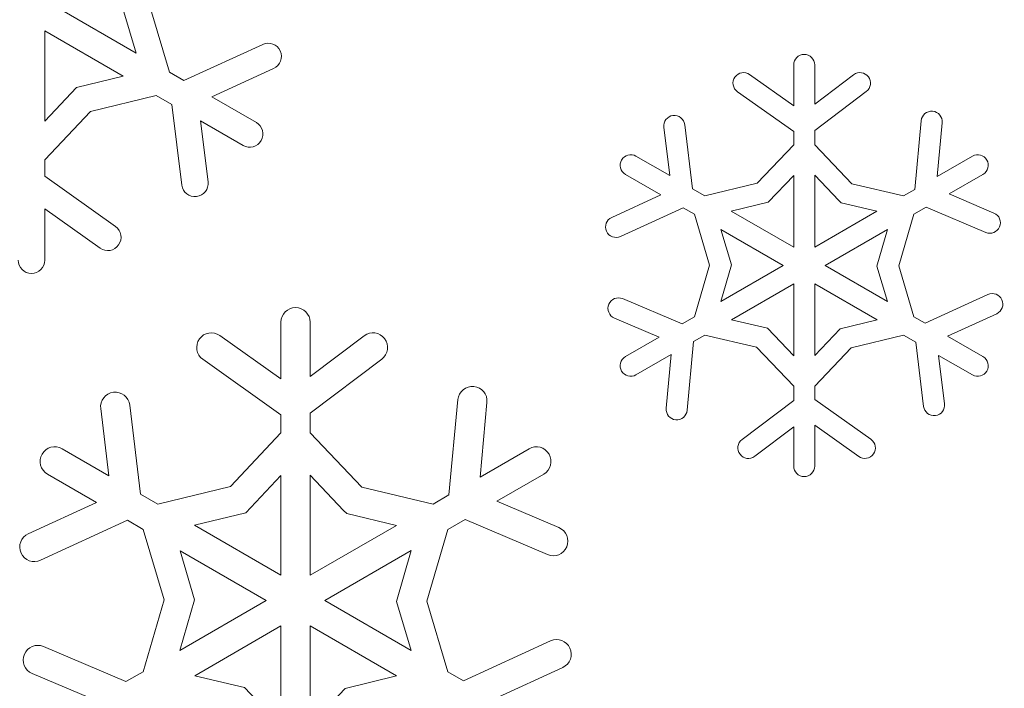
# Model space of a CAD drawing. Header units: centimetres. Extents: x -132 to 124, y -95 to 91.
# Tile 30 of 56: x -74.28 to -69.17, y 65.17 to 68.64. Entities that reach past the tile are written whole.
import ezdxf

# ---------------------------------------------------------------- set-up
doc = ezdxf.new("R2010")
doc.units = ezdxf.units.CM
doc.header["$MEASUREMENT"] = 0
doc.layers.add('Layer 1', color=7, linetype='Continuous')

msp = doc.modelspace()

# ---------------------------------------------------------------- linework, layer by layer
at = {"layer": 'Layer 1', "lineweight": 5}
for points, knots in [([(-73.03047, 68.91958), (-73.03047, 68.91958), (-73.41878, 69.08465), (-73.41878, 69.08465), (-73.41878, 69.08465), (-73.41878, 69.08465), (-73.49975, 69.03798), (-73.49975, 69.03798), (-73.49975, 69.03798), (-73.49975, 69.03798), (-73.59848, 68.70052), (-73.59848, 68.70052), (-73.59848, 68.70052), (-73.59848, 68.70052), (-73.49975, 68.36933), (-73.49975, 68.36933), (-73.49975, 68.36933), (-73.49975, 68.36933), (-73.42557, 68.3265), (-73.42557, 68.3265), (-73.42557, 68.3265), (-73.42557, 68.3265), (-73.01619, 68.51421), (-73.01619, 68.51421)], [0, 0, 0, 0, 0.1428571, 0.1428571, 0.1428571, 0.1428571, 0.2857143, 0.2857143, 0.2857143, 0.2857143, 0.4285714, 0.4285714, 0.4285714, 0.4285714, 0.5714286, 0.5714286, 0.5714286, 0.5714286, 0.7142857, 0.7142857, 0.7142857, 0.7142857, 1, 1, 1, 1]), ([(-73.67178, 68.93856), (-73.67178, 68.93856), (-74.0789, 68.70366), (-74.0789, 68.70366), (-74.0789, 68.70366), (-74.0789, 68.70366), (-73.673, 68.46946), (-73.673, 68.46946), (-73.673, 68.46946), (-73.673, 68.46946), (-73.74178, 68.69983), (-73.74178, 68.69983), (-73.74178, 68.69983), (-73.74178, 68.69983), (-73.67178, 68.93856), (-73.67178, 68.93856)], [0, 0, 0, 0, 0.2, 0.2, 0.2, 0.2, 0.4, 0.4, 0.4, 0.4, 0.6, 0.6, 0.6, 0.6, 1, 1, 1, 1]), ([(-73.74074, 68.34931), (-73.74074, 68.34931), (-74.14768, 68.58438), (-74.14768, 68.58438), (-74.14768, 68.58438), (-74.14768, 68.58438), (-74.14768, 68.1158), (-74.14768, 68.1158), (-74.14768, 68.1158), (-74.14768, 68.1158), (-73.98243, 68.29063), (-73.98243, 68.29063), (-73.98243, 68.29063), (-73.98243, 68.29063), (-73.74074, 68.34931), (-73.74074, 68.34931)], [0, 0, 0, 0, 0.2, 0.2, 0.2, 0.2, 0.4, 0.4, 0.4, 0.4, 0.6, 0.6, 0.6, 0.6, 1, 1, 1, 1]), ([(-73.01619, 68.51421), (-72.98171, 68.53005), (-72.94097, 68.51473), (-72.9253, 68.48043), (-72.9253, 68.48043), (-72.90945, 68.44595), (-72.9246, 68.40503), (-72.95925, 68.38918)], [0, 0, 0, 0, 0.3333333, 0.3333333, 0.3333333, 0.3333333, 1, 1, 1, 1]), ([(-70.4882, 68.35767), (-70.4882, 68.35767), (-70.25939, 68.19538), (-70.25939, 68.19538), (-70.25939, 68.19538), (-70.25939, 68.19538), (-70.25939, 68.40729), (-70.25939, 68.40729)], [0, 0, 0, 0, 0.3333333, 0.3333333, 0.3333333, 0.3333333, 1, 1, 1, 1]), ([(-70.15004, 68.40729), (-70.15004, 68.40729), (-70.15004, 68.20461), (-70.15004, 68.20461), (-70.15004, 68.20461), (-70.15004, 68.20461), (-69.94805, 68.3568), (-69.94805, 68.3568)], [0, 0, 0, 0, 0.3333333, 0.3333333, 0.3333333, 0.3333333, 1, 1, 1, 1]), ([(-72.95925, 68.38918), (-72.95925, 68.38918), (-73.27965, 68.24222), (-73.27965, 68.24222), (-73.27965, 68.24222), (-73.27965, 68.24222), (-73.04893, 68.10901), (-73.04893, 68.10901)], [0, 0, 0, 0, 0.3333333, 0.3333333, 0.3333333, 0.3333333, 1, 1, 1, 1]), ([(-70.55141, 68.26869), (-70.57596, 68.2861), (-70.58188, 68.32023), (-70.56429, 68.34478), (-70.56429, 68.34478), (-70.5467, 68.36933), (-70.51275, 68.37508), (-70.4882, 68.35767)], [0, 0, 0, 0, 0.3333333, 0.3333333, 0.3333333, 0.3333333, 1, 1, 1, 1]), ([(-69.94805, 68.3568), (-69.92385, 68.3749), (-69.88972, 68.3702), (-69.87161, 68.346), (-69.87161, 68.346), (-69.85332, 68.32197), (-69.8582, 68.28767), (-69.88223, 68.26956)], [0, 0, 0, 0, 0.3333333, 0.3333333, 0.3333333, 0.3333333, 1, 1, 1, 1]), ([(-73.43636, 67.78461), (-73.43636, 67.78461), (-73.48756, 68.20321), (-73.48756, 68.20321), (-73.48756, 68.20321), (-73.48756, 68.20321), (-73.56853, 68.24988), (-73.56853, 68.24988), (-73.56853, 68.24988), (-73.56853, 68.24988), (-73.91034, 68.16682), (-73.91034, 68.16682), (-73.91034, 68.16682), (-73.91034, 68.16682), (-74.14768, 67.91573), (-74.14768, 67.91573), (-74.14768, 67.91573), (-74.14768, 67.91573), (-74.14768, 67.82988), (-74.14768, 67.82988), (-74.14768, 67.82988), (-74.14768, 67.82988), (-73.78044, 67.56956), (-73.78044, 67.56956)], [0, 0, 0, 0, 0.1428571, 0.1428571, 0.1428571, 0.1428571, 0.2857143, 0.2857143, 0.2857143, 0.2857143, 0.4285714, 0.4285714, 0.4285714, 0.4285714, 0.5714286, 0.5714286, 0.5714286, 0.5714286, 0.7142857, 0.7142857, 0.7142857, 0.7142857, 1, 1, 1, 1]), ([(-70.82496, 68.09769), (-70.82496, 68.09769), (-70.78404, 67.76493), (-70.78404, 67.76493), (-70.78404, 67.76493), (-70.78404, 67.76493), (-70.71996, 67.72784), (-70.71996, 67.72784), (-70.71996, 67.72784), (-70.71996, 67.72784), (-70.44832, 67.79384), (-70.44832, 67.79384), (-70.44832, 67.79384), (-70.44832, 67.79384), (-70.25939, 67.99356), (-70.25939, 67.99356), (-70.25939, 67.99356), (-70.25939, 67.99356), (-70.25939, 68.06165), (-70.25939, 68.06165), (-70.25939, 68.06165), (-70.25939, 68.06165), (-70.55141, 68.26869), (-70.55141, 68.26869)], [0, 0, 0, 0, 0.1428571, 0.1428571, 0.1428571, 0.1428571, 0.2857143, 0.2857143, 0.2857143, 0.2857143, 0.4285714, 0.4285714, 0.4285714, 0.4285714, 0.5714286, 0.5714286, 0.5714286, 0.5714286, 0.7142857, 0.7142857, 0.7142857, 0.7142857, 1, 1, 1, 1]), ([(-69.88223, 68.26956), (-69.88223, 68.26956), (-70.15004, 68.06774), (-70.15004, 68.06774), (-70.15004, 68.06774), (-70.15004, 68.06774), (-70.15004, 67.99374), (-70.15004, 67.99374), (-70.15004, 67.99374), (-70.15004, 67.99374), (-69.95711, 67.79157), (-69.95711, 67.79157), (-69.95711, 67.79157), (-69.95711, 67.79157), (-69.68964, 67.72784), (-69.68964, 67.72784), (-69.68964, 67.72784), (-69.68964, 67.72784), (-69.63079, 67.7618), (-69.63079, 67.7618), (-69.63079, 67.7618), (-69.63079, 67.7618), (-69.59736, 68.11824), (-69.59736, 68.11824)], [0, 0, 0, 0, 0.1428571, 0.1428571, 0.1428571, 0.1428571, 0.2857143, 0.2857143, 0.2857143, 0.2857143, 0.4285714, 0.4285714, 0.4285714, 0.4285714, 0.5714286, 0.5714286, 0.5714286, 0.5714286, 0.7142857, 0.7142857, 0.7142857, 0.7142857, 1, 1, 1, 1]), ([(-70.93344, 68.08428), (-70.9371, 68.11423), (-70.91586, 68.14157), (-70.88591, 68.14523), (-70.88591, 68.14523), (-70.85578, 68.14889), (-70.82862, 68.12764), (-70.82496, 68.09769)], [0, 0, 0, 0, 0.3333333, 0.3333333, 0.3333333, 0.3333333, 1, 1, 1, 1]), ([(-69.59736, 68.11824), (-69.59457, 68.14819), (-69.56793, 68.17013), (-69.53798, 68.16734), (-69.53798, 68.16734), (-69.50785, 68.16456), (-69.48574, 68.13774), (-69.4887, 68.10779)], [0, 0, 0, 0, 0.3333333, 0.3333333, 0.3333333, 0.3333333, 1, 1, 1, 1]), ([(-73.11771, 67.98973), (-73.11771, 67.98973), (-73.33833, 68.11702), (-73.33833, 68.11702), (-73.33833, 68.11702), (-73.33833, 68.11702), (-73.29985, 67.8015), (-73.29985, 67.8015)], [0, 0, 0, 0, 0.3333333, 0.3333333, 0.3333333, 0.3333333, 1, 1, 1, 1]), ([(-69.4887, 68.10779), (-69.4887, 68.10779), (-69.51499, 67.82866), (-69.51499, 67.82866), (-69.51499, 67.82866), (-69.51499, 67.82866), (-69.33146, 67.93471), (-69.33146, 67.93471)], [0, 0, 0, 0, 0.3333333, 0.3333333, 0.3333333, 0.3333333, 1, 1, 1, 1]), ([(-71.07814, 67.93471), (-71.07814, 67.93471), (-70.90262, 67.83337), (-70.90262, 67.83337), (-70.90262, 67.83337), (-70.90262, 67.83337), (-70.93344, 68.08428), (-70.93344, 68.08428)], [0, 0, 0, 0, 0.3333333, 0.3333333, 0.3333333, 0.3333333, 1, 1, 1, 1]), ([(-71.20421, 67.6171), (-71.20421, 67.6171), (-70.94946, 67.73394), (-70.94946, 67.73394), (-70.94946, 67.73394), (-70.94946, 67.73394), (-71.13282, 67.83981), (-71.13282, 67.83981)], [0, 0, 0, 0, 0.3333333, 0.3333333, 0.3333333, 0.3333333, 1, 1, 1, 1]), ([(-70.5831, 67.64879), (-70.5831, 67.64879), (-70.25939, 67.46195), (-70.25939, 67.46195), (-70.25939, 67.46195), (-70.25939, 67.46195), (-70.25939, 67.83441), (-70.25939, 67.83441), (-70.25939, 67.83441), (-70.25939, 67.83441), (-70.39103, 67.69546), (-70.39103, 67.69546), (-70.39103, 67.69546), (-70.39103, 67.69546), (-70.5831, 67.64879), (-70.5831, 67.64879)], [0, 0, 0, 0, 0.2, 0.2, 0.2, 0.2, 0.4, 0.4, 0.4, 0.4, 0.6, 0.6, 0.6, 0.6, 1, 1, 1, 1]), ([(-70.15004, 67.83546), (-70.15004, 67.83546), (-70.15004, 67.46195), (-70.15004, 67.46195), (-70.15004, 67.46195), (-70.15004, 67.46195), (-69.82755, 67.64827), (-69.82755, 67.64827), (-69.82755, 67.64827), (-69.82755, 67.64827), (-70.01352, 67.69232), (-70.01352, 67.69232), (-70.01352, 67.69232), (-70.01352, 67.69232), (-70.02484, 67.70416), (-70.02484, 67.70416), (-70.02484, 67.70416), (-70.02484, 67.70416), (-70.15004, 67.83546), (-70.15004, 67.83546)], [0, 0, 0, 0, 0.1666667, 0.1666667, 0.1666667, 0.1666667, 0.3333333, 0.3333333, 0.3333333, 0.3333333, 0.5, 0.5, 0.5, 0.5, 0.6666667, 0.6666667, 0.6666667, 0.6666667, 1, 1, 1, 1]), ([(-69.27679, 67.83981), (-69.27679, 67.83981), (-69.45213, 67.73864), (-69.45213, 67.73864), (-69.45213, 67.73864), (-69.45213, 67.73864), (-69.2195, 67.63956), (-69.2195, 67.63956)], [0, 0, 0, 0, 0.3333333, 0.3333333, 0.3333333, 0.3333333, 1, 1, 1, 1]), ([(-73.29985, 67.8015), (-73.29514, 67.76389), (-73.32196, 67.72941), (-73.35957, 67.72471), (-73.35957, 67.72471), (-73.39718, 67.72001), (-73.43166, 67.74682), (-73.43636, 67.78461)], [0, 0, 0, 0, 0.3333333, 0.3333333, 0.3333333, 0.3333333, 1, 1, 1, 1]), ([(-73.86002, 67.4576), (-73.86002, 67.4576), (-74.14768, 67.6615), (-74.14768, 67.6615), (-74.14768, 67.6615), (-74.14768, 67.6615), (-74.14768, 67.39526), (-74.14768, 67.39526)], [0, 0, 0, 0, 0.3333333, 0.3333333, 0.3333333, 0.3333333, 1, 1, 1, 1]), ([(-71.14745, 67.19536), (-71.14745, 67.19536), (-70.83889, 67.06424), (-70.83889, 67.06424), (-70.83889, 67.06424), (-70.83889, 67.06424), (-70.77464, 67.1015), (-70.77464, 67.1015), (-70.77464, 67.1015), (-70.77464, 67.1015), (-70.69593, 67.36949), (-70.69593, 67.36949), (-70.69593, 67.36949), (-70.69593, 67.36949), (-70.77464, 67.63294), (-70.77464, 67.63294), (-70.77464, 67.63294), (-70.77464, 67.63294), (-70.83349, 67.66707), (-70.83349, 67.66707), (-70.83349, 67.66707), (-70.83349, 67.66707), (-71.15876, 67.51767), (-71.15876, 67.51767)], [0, 0, 0, 0, 0.1428571, 0.1428571, 0.1428571, 0.1428571, 0.2857143, 0.2857143, 0.2857143, 0.2857143, 0.4285714, 0.4285714, 0.4285714, 0.4285714, 0.5714286, 0.5714286, 0.5714286, 0.5714286, 0.7142857, 0.7142857, 0.7142857, 0.7142857, 1, 1, 1, 1]), ([(-69.26199, 67.53909), (-69.26199, 67.53909), (-69.57071, 67.67003), (-69.57071, 67.67003), (-69.57071, 67.67003), (-69.57071, 67.67003), (-69.63514, 67.63294), (-69.63514, 67.63294), (-69.63514, 67.63294), (-69.63514, 67.63294), (-69.71367, 67.36479), (-69.71367, 67.36479), (-69.71367, 67.36479), (-69.71367, 67.36479), (-69.63497, 67.1015), (-69.63497, 67.1015), (-69.63497, 67.1015), (-69.63497, 67.1015), (-69.57611, 67.06738), (-69.57611, 67.06738), (-69.57611, 67.06738), (-69.57611, 67.06738), (-69.25067, 67.21678), (-69.25067, 67.21678)], [0, 0, 0, 0, 0.1428571, 0.1428571, 0.1428571, 0.1428571, 0.2857143, 0.2857143, 0.2857143, 0.2857143, 0.4285714, 0.4285714, 0.4285714, 0.4285714, 0.5714286, 0.5714286, 0.5714286, 0.5714286, 0.7142857, 0.7142857, 0.7142857, 0.7142857, 1, 1, 1, 1]), ([(-69.2195, 67.63956), (-69.19164, 67.62789), (-69.17858, 67.59585), (-69.19042, 67.56799), (-69.19042, 67.56799), (-69.20226, 67.54031), (-69.2343, 67.52725), (-69.26199, 67.53909)], [0, 0, 0, 0, 0.3333333, 0.3333333, 0.3333333, 0.3333333, 1, 1, 1, 1]), ([(-71.15876, 67.51767), (-71.1861, 67.50513), (-71.21866, 67.51732), (-71.2312, 67.54466), (-71.2312, 67.54466), (-71.24357, 67.57217), (-71.23155, 67.60456), (-71.20421, 67.6171)], [0, 0, 0, 0, 0.3333333, 0.3333333, 0.3333333, 0.3333333, 1, 1, 1, 1]), ([(-73.78044, 67.56956), (-73.74945, 67.54745), (-73.74213, 67.50461), (-73.76425, 67.47379), (-73.76425, 67.47379), (-73.78619, 67.4428), (-73.82902, 67.43548), (-73.86002, 67.4576)], [0, 0, 0, 0, 0.3333333, 0.3333333, 0.3333333, 0.3333333, 1, 1, 1, 1]), ([(-70.63777, 67.18056), (-70.63777, 67.18056), (-70.31442, 67.36722), (-70.31442, 67.36722), (-70.31442, 67.36722), (-70.31442, 67.36722), (-70.63673, 67.55337), (-70.63673, 67.55337), (-70.63673, 67.55337), (-70.63673, 67.55337), (-70.58205, 67.37036), (-70.58205, 67.37036), (-70.58205, 67.37036), (-70.58205, 67.37036), (-70.63777, 67.18056), (-70.63777, 67.18056)], [0, 0, 0, 0, 0.2, 0.2, 0.2, 0.2, 0.4, 0.4, 0.4, 0.4, 0.6, 0.6, 0.6, 0.6, 1, 1, 1, 1]), ([(-69.77183, 67.55389), (-69.77183, 67.55389), (-70.09536, 67.36722), (-70.09536, 67.36722), (-70.09536, 67.36722), (-70.09536, 67.36722), (-69.77288, 67.18108), (-69.77288, 67.18108), (-69.77288, 67.18108), (-69.77288, 67.18108), (-69.82755, 67.36426), (-69.82755, 67.36426), (-69.82755, 67.36426), (-69.82755, 67.36426), (-69.77183, 67.55389), (-69.77183, 67.55389)], [0, 0, 0, 0, 0.2, 0.2, 0.2, 0.2, 0.4, 0.4, 0.4, 0.4, 0.6, 0.6, 0.6, 0.6, 1, 1, 1, 1]), ([(-70.25939, 66.89899), (-70.25939, 66.89899), (-70.25939, 67.27232), (-70.25939, 67.27232), (-70.25939, 67.27232), (-70.25939, 67.27232), (-70.58188, 67.08618), (-70.58188, 67.08618), (-70.58188, 67.08618), (-70.58188, 67.08618), (-70.39608, 67.04195), (-70.39608, 67.04195), (-70.39608, 67.04195), (-70.39608, 67.04195), (-70.25939, 66.89899), (-70.25939, 66.89899)], [0, 0, 0, 0, 0.2, 0.2, 0.2, 0.2, 0.4, 0.4, 0.4, 0.4, 0.6, 0.6, 0.6, 0.6, 1, 1, 1, 1]), ([(-69.82651, 67.08566), (-69.82651, 67.08566), (-70.15004, 67.27232), (-70.15004, 67.27232), (-70.15004, 67.27232), (-70.15004, 67.27232), (-70.15004, 66.89986), (-70.15004, 66.89986), (-70.15004, 66.89986), (-70.15004, 66.89986), (-70.01875, 67.03899), (-70.01875, 67.03899), (-70.01875, 67.03899), (-70.01875, 67.03899), (-69.82651, 67.08566), (-69.82651, 67.08566)], [0, 0, 0, 0, 0.2, 0.2, 0.2, 0.2, 0.4, 0.4, 0.4, 0.4, 0.6, 0.6, 0.6, 0.6, 1, 1, 1, 1]), ([(-69.25067, 67.21678), (-69.22333, 67.22931), (-69.19094, 67.21713), (-69.1784, 67.18961), (-69.1784, 67.18961), (-69.16587, 67.16228), (-69.17806, 67.12989), (-69.20539, 67.11735)], [0, 0, 0, 0, 0.3333333, 0.3333333, 0.3333333, 0.3333333, 1, 1, 1, 1]), ([(-71.19011, 67.09471), (-71.21797, 67.10655), (-71.23085, 67.13859), (-71.21919, 67.16645), (-71.21919, 67.16645), (-71.20752, 67.19414), (-71.17531, 67.2072), (-71.14745, 67.19536)], [0, 0, 0, 0, 0.3333333, 0.3333333, 0.3333333, 0.3333333, 1, 1, 1, 1]), ([(-73.2389, 67.00417), (-73.2389, 67.00417), (-72.92164, 66.77902), (-72.92164, 66.77902), (-72.92164, 66.77902), (-72.92164, 66.77902), (-72.92164, 67.07295), (-72.92164, 67.07295)], [0, 0, 0, 0, 0.3333333, 0.3333333, 0.3333333, 0.3333333, 1, 1, 1, 1]), ([(-72.76963, 67.07295), (-72.76963, 67.07295), (-72.76963, 66.7919), (-72.76963, 66.7919), (-72.76963, 66.7919), (-72.76963, 66.7919), (-72.48928, 67.00295), (-72.48928, 67.00295)], [0, 0, 0, 0, 0.3333333, 0.3333333, 0.3333333, 0.3333333, 1, 1, 1, 1]), ([(-71.13282, 66.89464), (-71.13282, 66.89464), (-70.95747, 66.99581), (-70.95747, 66.99581), (-70.95747, 66.99581), (-70.95747, 66.99581), (-71.19011, 67.09471), (-71.19011, 67.09471)], [0, 0, 0, 0, 0.3333333, 0.3333333, 0.3333333, 0.3333333, 1, 1, 1, 1]), ([(-69.20539, 67.11735), (-69.20539, 67.11735), (-69.46014, 67.00051), (-69.46014, 67.00051), (-69.46014, 67.00051), (-69.46014, 67.00051), (-69.27679, 66.89464), (-69.27679, 66.89464)], [0, 0, 0, 0, 0.3333333, 0.3333333, 0.3333333, 0.3333333, 1, 1, 1, 1]), ([(-73.32666, 66.88071), (-73.36079, 66.90509), (-73.3688, 66.95228), (-73.3446, 66.98623), (-73.3446, 66.98623), (-73.32039, 67.02036), (-73.27303, 67.02854), (-73.2389, 67.00417)], [0, 0, 0, 0, 0.3333333, 0.3333333, 0.3333333, 0.3333333, 1, 1, 1, 1]), ([(-72.48928, 67.00295), (-72.45585, 67.0282), (-72.40831, 67.02158), (-72.38306, 66.98815), (-72.38306, 66.98815), (-72.35764, 66.95471), (-72.36443, 66.90718), (-72.39786, 66.88193)], [0, 0, 0, 0, 0.3333333, 0.3333333, 0.3333333, 0.3333333, 1, 1, 1, 1]), ([(-70.52738, 66.46489), (-70.52738, 66.46489), (-70.25939, 66.66653), (-70.25939, 66.66653), (-70.25939, 66.66653), (-70.25939, 66.66653), (-70.25939, 66.74071), (-70.25939, 66.74071), (-70.25939, 66.74071), (-70.25939, 66.74071), (-70.4525, 66.94287), (-70.4525, 66.94287), (-70.4525, 66.94287), (-70.4525, 66.94287), (-70.71996, 67.0066), (-70.71996, 67.0066), (-70.71996, 67.0066), (-70.71996, 67.0066), (-70.77864, 66.97265), (-70.77864, 66.97265), (-70.77864, 66.97265), (-70.77864, 66.97265), (-70.81225, 66.61621), (-70.81225, 66.61621)], [0, 0, 0, 0, 0.1428571, 0.1428571, 0.1428571, 0.1428571, 0.2857143, 0.2857143, 0.2857143, 0.2857143, 0.4285714, 0.4285714, 0.4285714, 0.4285714, 0.5714286, 0.5714286, 0.5714286, 0.5714286, 0.7142857, 0.7142857, 0.7142857, 0.7142857, 1, 1, 1, 1]), ([(-69.58464, 66.63676), (-69.58464, 66.63676), (-69.62539, 66.96952), (-69.62539, 66.96952), (-69.62539, 66.96952), (-69.62539, 66.96952), (-69.68982, 67.0066), (-69.68982, 67.0066), (-69.68982, 67.0066), (-69.68982, 67.0066), (-69.96146, 66.94061), (-69.96146, 66.94061), (-69.96146, 66.94061), (-69.96146, 66.94061), (-70.15004, 66.74106), (-70.15004, 66.74106), (-70.15004, 66.74106), (-70.15004, 66.74106), (-70.15004, 66.6728), (-70.15004, 66.6728), (-70.15004, 66.6728), (-70.15004, 66.6728), (-69.8582, 66.46576), (-69.8582, 66.46576)], [0, 0, 0, 0, 0.1428571, 0.1428571, 0.1428571, 0.1428571, 0.2857143, 0.2857143, 0.2857143, 0.2857143, 0.4285714, 0.4285714, 0.4285714, 0.4285714, 0.5714286, 0.5714286, 0.5714286, 0.5714286, 0.7142857, 0.7142857, 0.7142857, 0.7142857, 1, 1, 1, 1]), ([(-73.70644, 66.64355), (-73.70644, 66.64355), (-73.64967, 66.18158), (-73.64967, 66.18158), (-73.64967, 66.18158), (-73.64967, 66.18158), (-73.56052, 66.13004), (-73.56052, 66.13004), (-73.56052, 66.13004), (-73.56052, 66.13004), (-73.18335, 66.22163), (-73.18335, 66.22163), (-73.18335, 66.22163), (-73.18335, 66.22163), (-72.92164, 66.49867), (-72.92164, 66.49867), (-72.92164, 66.49867), (-72.92164, 66.49867), (-72.92164, 66.59322), (-72.92164, 66.59322), (-72.92164, 66.59322), (-72.92164, 66.59322), (-73.32666, 66.88071), (-73.32666, 66.88071)], [0, 0, 0, 0, 0.1428571, 0.1428571, 0.1428571, 0.1428571, 0.2857143, 0.2857143, 0.2857143, 0.2857143, 0.4285714, 0.4285714, 0.4285714, 0.4285714, 0.5714286, 0.5714286, 0.5714286, 0.5714286, 0.7142857, 0.7142857, 0.7142857, 0.7142857, 1, 1, 1, 1]), ([(-72.39786, 66.88193), (-72.39786, 66.88193), (-72.76963, 66.60193), (-72.76963, 66.60193), (-72.76963, 66.60193), (-72.76963, 66.60193), (-72.76963, 66.49885), (-72.76963, 66.49885), (-72.76963, 66.49885), (-72.76963, 66.49885), (-72.50164, 66.21833), (-72.50164, 66.21833), (-72.50164, 66.21833), (-72.50164, 66.21833), (-72.13057, 66.13004), (-72.13057, 66.13004), (-72.13057, 66.13004), (-72.13057, 66.13004), (-72.04891, 66.17706), (-72.04891, 66.17706), (-72.04891, 66.17706), (-72.04891, 66.17706), (-72.00259, 66.67176), (-72.00259, 66.67176)], [0, 0, 0, 0, 0.1428571, 0.1428571, 0.1428571, 0.1428571, 0.2857143, 0.2857143, 0.2857143, 0.2857143, 0.4285714, 0.4285714, 0.4285714, 0.4285714, 0.5714286, 0.5714286, 0.5714286, 0.5714286, 0.7142857, 0.7142857, 0.7142857, 0.7142857, 1, 1, 1, 1]), ([(-70.92073, 66.62666), (-70.92073, 66.62666), (-70.89479, 66.90561), (-70.89479, 66.90561), (-70.89479, 66.90561), (-70.89479, 66.90561), (-71.07814, 66.79974), (-71.07814, 66.79974)], [0, 0, 0, 0, 0.3333333, 0.3333333, 0.3333333, 0.3333333, 1, 1, 1, 1]), ([(-69.33146, 66.79974), (-69.33146, 66.79974), (-69.50698, 66.90108), (-69.50698, 66.90108), (-69.50698, 66.90108), (-69.50698, 66.90108), (-69.47616, 66.64999), (-69.47616, 66.64999)], [0, 0, 0, 0, 0.3333333, 0.3333333, 0.3333333, 0.3333333, 1, 1, 1, 1]), ([(-73.85706, 66.62492), (-73.86211, 66.66636), (-73.8325, 66.70414), (-73.79089, 66.70954), (-73.79089, 66.70954), (-73.74945, 66.71459), (-73.71149, 66.68516), (-73.70644, 66.64355)], [0, 0, 0, 0, 0.3333333, 0.3333333, 0.3333333, 0.3333333, 1, 1, 1, 1]), ([(-72.00259, 66.67176), (-71.99859, 66.71355), (-71.96167, 66.74402), (-71.91988, 66.74001), (-71.91988, 66.74001), (-71.87826, 66.73601), (-71.84762, 66.69909), (-71.85162, 66.65748)], [0, 0, 0, 0, 0.3333333, 0.3333333, 0.3333333, 0.3333333, 1, 1, 1, 1]), ([(-74.05783, 66.41701), (-74.05783, 66.41701), (-73.81422, 66.27648), (-73.81422, 66.27648), (-73.81422, 66.27648), (-73.81422, 66.27648), (-73.85706, 66.62492), (-73.85706, 66.62492)], [0, 0, 0, 0, 0.3333333, 0.3333333, 0.3333333, 0.3333333, 1, 1, 1, 1]), ([(-71.85162, 66.65748), (-71.85162, 66.65748), (-71.88784, 66.27004), (-71.88784, 66.27004), (-71.88784, 66.27004), (-71.88784, 66.27004), (-71.63344, 66.41701), (-71.63344, 66.41701)], [0, 0, 0, 0, 0.3333333, 0.3333333, 0.3333333, 0.3333333, 1, 1, 1, 1]), ([(-70.81225, 66.61621), (-70.81504, 66.58626), (-70.84168, 66.56432), (-70.87163, 66.5671), (-70.87163, 66.5671), (-70.90158, 66.57006), (-70.92369, 66.59653), (-70.92073, 66.62666)], [0, 0, 0, 0, 0.3333333, 0.3333333, 0.3333333, 0.3333333, 1, 1, 1, 1]), ([(-69.47616, 66.64999), (-69.47251, 66.62021), (-69.49375, 66.59288), (-69.5237, 66.58904), (-69.5237, 66.58904), (-69.55365, 66.58539), (-69.58099, 66.60681), (-69.58464, 66.63676)], [0, 0, 0, 0, 0.3333333, 0.3333333, 0.3333333, 0.3333333, 1, 1, 1, 1]), ([(-70.25939, 66.32716), (-70.25939, 66.32716), (-70.25939, 66.52967), (-70.25939, 66.52967), (-70.25939, 66.52967), (-70.25939, 66.52967), (-70.46156, 66.37765), (-70.46156, 66.37765)], [0, 0, 0, 0, 0.3333333, 0.3333333, 0.3333333, 0.3333333, 1, 1, 1, 1]), ([(-69.92141, 66.37678), (-69.92141, 66.37678), (-70.15004, 66.53907), (-70.15004, 66.53907), (-70.15004, 66.53907), (-70.15004, 66.53907), (-70.15004, 66.32716), (-70.15004, 66.32716)], [0, 0, 0, 0, 0.3333333, 0.3333333, 0.3333333, 0.3333333, 1, 1, 1, 1]), ([(-70.46156, 66.37765), (-70.48558, 66.35937), (-70.51989, 66.36425), (-70.538, 66.38827), (-70.538, 66.38827), (-70.55628, 66.41248), (-70.55141, 66.44678), (-70.52738, 66.46489)], [0, 0, 0, 0, 0.3333333, 0.3333333, 0.3333333, 0.3333333, 1, 1, 1, 1]), ([(-69.8582, 66.46576), (-69.83347, 66.44835), (-69.8279, 66.41405), (-69.84532, 66.38967), (-69.84532, 66.38967), (-69.86273, 66.36512), (-69.89686, 66.35937), (-69.92141, 66.37678)], [0, 0, 0, 0, 0.3333333, 0.3333333, 0.3333333, 0.3333333, 1, 1, 1, 1]), ([(-74.23283, 65.97629), (-74.23283, 65.97629), (-73.87917, 66.1384), (-73.87917, 66.1384), (-73.87917, 66.1384), (-73.87917, 66.1384), (-74.13375, 66.28536), (-74.13375, 66.28536)], [0, 0, 0, 0, 0.3333333, 0.3333333, 0.3333333, 0.3333333, 1, 1, 1, 1]), ([(-73.37054, 66.02034), (-73.37054, 66.02034), (-72.92164, 65.76089), (-72.92164, 65.76089), (-72.92164, 65.76089), (-72.92164, 65.76089), (-72.92164, 66.27805), (-72.92164, 66.27805), (-72.92164, 66.27805), (-72.92164, 66.27805), (-73.10395, 66.08512), (-73.10395, 66.08512), (-73.10395, 66.08512), (-73.10395, 66.08512), (-73.37054, 66.02034), (-73.37054, 66.02034)], [0, 0, 0, 0, 0.2, 0.2, 0.2, 0.2, 0.4, 0.4, 0.4, 0.4, 0.6, 0.6, 0.6, 0.6, 1, 1, 1, 1]), ([(-72.76963, 66.27944), (-72.76963, 66.27944), (-72.76963, 65.76089), (-72.76963, 65.76089), (-72.76963, 65.76089), (-72.76963, 65.76089), (-72.32212, 66.0193), (-72.32212, 66.0193), (-72.32212, 66.0193), (-72.32212, 66.0193), (-72.58, 66.08076), (-72.58, 66.08076), (-72.58, 66.08076), (-72.58, 66.08076), (-72.59585, 66.09731), (-72.59585, 66.09731), (-72.59585, 66.09731), (-72.59585, 66.09731), (-72.76963, 66.27944), (-72.76963, 66.27944)], [0, 0, 0, 0, 0.1666667, 0.1666667, 0.1666667, 0.1666667, 0.3333333, 0.3333333, 0.3333333, 0.3333333, 0.5, 0.5, 0.5, 0.5, 0.6666667, 0.6666667, 0.6666667, 0.6666667, 1, 1, 1, 1]), ([(-71.55734, 66.28536), (-71.55734, 66.28536), (-71.80095, 66.14484), (-71.80095, 66.14484), (-71.80095, 66.14484), (-71.80095, 66.14484), (-71.47794, 66.00763), (-71.47794, 66.00763)], [0, 0, 0, 0, 0.3333333, 0.3333333, 0.3333333, 0.3333333, 1, 1, 1, 1]), ([(-74.15412, 65.39104), (-74.15412, 65.39104), (-73.72576, 65.20908), (-73.72576, 65.20908), (-73.72576, 65.20908), (-73.72576, 65.20908), (-73.63644, 65.26062), (-73.63644, 65.26062), (-73.63644, 65.26062), (-73.63644, 65.26062), (-73.52743, 65.63273), (-73.52743, 65.63273), (-73.52743, 65.63273), (-73.52743, 65.63273), (-73.63644, 65.99823), (-73.63644, 65.99823), (-73.63644, 65.99823), (-73.63644, 65.99823), (-73.71828, 66.04559), (-73.71828, 66.04559), (-73.71828, 66.04559), (-73.71828, 66.04559), (-74.16979, 65.83838), (-74.16979, 65.83838)], [0, 0, 0, 0, 0.1428571, 0.1428571, 0.1428571, 0.1428571, 0.2857143, 0.2857143, 0.2857143, 0.2857143, 0.4285714, 0.4285714, 0.4285714, 0.4285714, 0.5714286, 0.5714286, 0.5714286, 0.5714286, 0.7142857, 0.7142857, 0.7142857, 0.7142857, 1, 1, 1, 1]), ([(-71.53715, 65.86798), (-71.53715, 65.86798), (-71.96533, 66.04994), (-71.96533, 66.04994), (-71.96533, 66.04994), (-71.96533, 66.04994), (-72.05465, 65.99823), (-72.05465, 65.99823), (-72.05465, 65.99823), (-72.05465, 65.99823), (-72.16383, 65.62612), (-72.16383, 65.62612), (-72.16383, 65.62612), (-72.16383, 65.62612), (-72.05465, 65.26062), (-72.05465, 65.26062), (-72.05465, 65.26062), (-72.05465, 65.26062), (-71.97299, 65.21326), (-71.97299, 65.21326), (-71.97299, 65.21326), (-71.97299, 65.21326), (-71.5213, 65.42064), (-71.5213, 65.42064)], [0, 0, 0, 0, 0.1428571, 0.1428571, 0.1428571, 0.1428571, 0.2857143, 0.2857143, 0.2857143, 0.2857143, 0.4285714, 0.4285714, 0.4285714, 0.4285714, 0.5714286, 0.5714286, 0.5714286, 0.5714286, 0.7142857, 0.7142857, 0.7142857, 0.7142857, 1, 1, 1, 1]), ([(-71.47794, 66.00763), (-71.43929, 65.99126), (-71.42135, 65.94669), (-71.43754, 65.9082), (-71.43754, 65.9082), (-71.45391, 65.86955), (-71.49849, 65.85161), (-71.53715, 65.86798)], [0, 0, 0, 0, 0.3333333, 0.3333333, 0.3333333, 0.3333333, 1, 1, 1, 1]), ([(-74.16979, 65.83838), (-74.20775, 65.82096), (-74.25268, 65.83768), (-74.27026, 65.87582), (-74.27026, 65.87582), (-74.28768, 65.91378), (-74.27079, 65.9587), (-74.23283, 65.97629)], [0, 0, 0, 0, 0.3333333, 0.3333333, 0.3333333, 0.3333333, 1, 1, 1, 1]), ([(-73.44664, 65.37015), (-73.44664, 65.37015), (-72.99756, 65.6296), (-72.99756, 65.6296), (-72.99756, 65.6296), (-72.99756, 65.6296), (-73.44524, 65.88783), (-73.44524, 65.88783), (-73.44524, 65.88783), (-73.44524, 65.88783), (-73.36932, 65.63378), (-73.36932, 65.63378), (-73.36932, 65.63378), (-73.36932, 65.63378), (-73.44664, 65.37015), (-73.44664, 65.37015)], [0, 0, 0, 0, 0.2, 0.2, 0.2, 0.2, 0.4, 0.4, 0.4, 0.4, 0.6, 0.6, 0.6, 0.6, 1, 1, 1, 1]), ([(-72.24463, 65.8887), (-72.24463, 65.8887), (-72.69371, 65.6296), (-72.69371, 65.6296), (-72.69371, 65.6296), (-72.69371, 65.6296), (-72.24602, 65.37102), (-72.24602, 65.37102), (-72.24602, 65.37102), (-72.24602, 65.37102), (-72.32194, 65.62507), (-72.32194, 65.62507), (-72.32194, 65.62507), (-72.32194, 65.62507), (-72.24463, 65.8887), (-72.24463, 65.8887)], [0, 0, 0, 0, 0.2, 0.2, 0.2, 0.2, 0.4, 0.4, 0.4, 0.4, 0.6, 0.6, 0.6, 0.6, 1, 1, 1, 1]), ([(-72.92164, 64.9794), (-72.92164, 64.9794), (-72.92164, 65.49796), (-72.92164, 65.49796), (-72.92164, 65.49796), (-72.92164, 65.49796), (-73.36898, 65.23955), (-73.36898, 65.23955), (-73.36898, 65.23955), (-73.36898, 65.23955), (-73.11109, 65.17808), (-73.11109, 65.17808), (-73.11109, 65.17808), (-73.11109, 65.17808), (-72.92164, 64.9794), (-72.92164, 64.9794)], [0, 0, 0, 0, 0.2, 0.2, 0.2, 0.2, 0.4, 0.4, 0.4, 0.4, 0.6, 0.6, 0.6, 0.6, 1, 1, 1, 1]), ([(-72.32072, 65.23868), (-72.32072, 65.23868), (-72.76963, 65.49796), (-72.76963, 65.49796), (-72.76963, 65.49796), (-72.76963, 65.49796), (-72.76963, 64.9808), (-72.76963, 64.9808), (-72.76963, 64.9808), (-72.76963, 64.9808), (-72.58731, 65.17373), (-72.58731, 65.17373), (-72.58731, 65.17373), (-72.58731, 65.17373), (-72.32072, 65.23868), (-72.32072, 65.23868)], [0, 0, 0, 0, 0.2, 0.2, 0.2, 0.2, 0.4, 0.4, 0.4, 0.4, 0.6, 0.6, 0.6, 0.6, 1, 1, 1, 1]), ([(-71.5213, 65.42064), (-71.48334, 65.43788), (-71.43841, 65.42117), (-71.42083, 65.38303), (-71.42083, 65.38303), (-71.40359, 65.34507), (-71.42031, 65.30015), (-71.45844, 65.28256)], [0, 0, 0, 0, 0.3333333, 0.3333333, 0.3333333, 0.3333333, 1, 1, 1, 1]), ([(-74.21332, 65.25122), (-74.25181, 65.26759), (-74.26991, 65.31216), (-74.25355, 65.35064), (-74.25355, 65.35064), (-74.23718, 65.3893), (-74.1926, 65.40741), (-74.15412, 65.39104)], [0, 0, 0, 0, 0.3333333, 0.3333333, 0.3333333, 0.3333333, 1, 1, 1, 1]), ([(-71.45844, 65.28256), (-71.45844, 65.28256), (-71.81192, 65.12045), (-71.81192, 65.12045), (-71.81192, 65.12045), (-71.81192, 65.12045), (-71.55734, 64.97348), (-71.55734, 64.97348)], [0, 0, 0, 0, 0.3333333, 0.3333333, 0.3333333, 0.3333333, 1, 1, 1, 1]), ([(-74.13375, 64.97348), (-74.13375, 64.97348), (-73.89014, 65.114), (-73.89014, 65.114), (-73.89014, 65.114), (-73.89014, 65.114), (-74.21332, 65.25122), (-74.21332, 65.25122)], [0, 0, 0, 0, 0.3333333, 0.3333333, 0.3333333, 0.3333333, 1, 1, 1, 1])]:
    msp.add_open_spline(points, degree=3, knots=knots, dxfattribs=at)
for points in [[(-70.25939, 68.40729), (-70.25939, 68.43742), (-70.23501, 68.46197), (-70.20472, 68.46197)], [(-70.20472, 68.46197), (-70.17477, 68.46197), (-70.15004, 68.43742), (-70.15004, 68.40729)], [(-73.04893, 68.10901), (-73.01619, 68.09003), (-73.0047, 68.04772), (-73.02368, 68.01498)], [(-73.02368, 68.01498), (-73.04266, 67.98225), (-73.08497, 67.97075), (-73.11771, 67.98973)], [(-71.15284, 67.91451), (-71.13787, 67.94063), (-71.10426, 67.94968), (-71.07814, 67.93471)], [(-69.33146, 67.93471), (-69.30552, 67.94968), (-69.27174, 67.94063), (-69.25659, 67.91451)], [(-71.13282, 67.83981), (-71.15894, 67.85496), (-71.16782, 67.88856), (-71.15284, 67.91451)], [(-69.25659, 67.91451), (-69.24161, 67.88856), (-69.25067, 67.85496), (-69.27679, 67.83981)], [(-74.21646, 67.3263), (-74.25442, 67.3263), (-74.28541, 67.3573), (-74.28541, 67.39526)], [(-74.14768, 67.39526), (-74.14768, 67.3573), (-74.17867, 67.3263), (-74.21646, 67.3263)], [(-72.92164, 67.07295), (-72.92164, 67.11491), (-72.88734, 67.14904), (-72.84572, 67.14904)], [(-72.84572, 67.14904), (-72.80375, 67.14904), (-72.76963, 67.11491), (-72.76963, 67.07295)], [(-71.15284, 66.81976), (-71.16782, 66.84588), (-71.15894, 66.87949), (-71.13282, 66.89464)], [(-69.27679, 66.89464), (-69.25067, 66.87949), (-69.24161, 66.84588), (-69.25659, 66.81976)], [(-71.07814, 66.79974), (-71.10426, 66.78476), (-71.13787, 66.79382), (-71.15284, 66.81976)], [(-69.25659, 66.81976), (-69.27174, 66.79382), (-69.30552, 66.78476), (-69.33146, 66.79974)], [(-74.16143, 66.38915), (-74.14071, 66.42536), (-74.09405, 66.43808), (-74.05783, 66.41701)], [(-71.63344, 66.41701), (-71.59705, 66.43808), (-71.55038, 66.42536), (-71.52966, 66.38915)], [(-74.13375, 66.28536), (-74.16997, 66.30643), (-74.1825, 66.3531), (-74.16143, 66.38915)], [(-71.52966, 66.38915), (-71.50859, 66.3531), (-71.5213, 66.30643), (-71.55734, 66.28536)], [(-70.20472, 66.27248), (-70.23501, 66.27248), (-70.25939, 66.29703), (-70.25939, 66.32716)], [(-70.15004, 66.32716), (-70.15004, 66.29703), (-70.17477, 66.27248), (-70.20472, 66.27248)]]:
    msp.add_open_spline(points, degree=3, dxfattribs=at)

doc.saveas('drawing.dxf')
